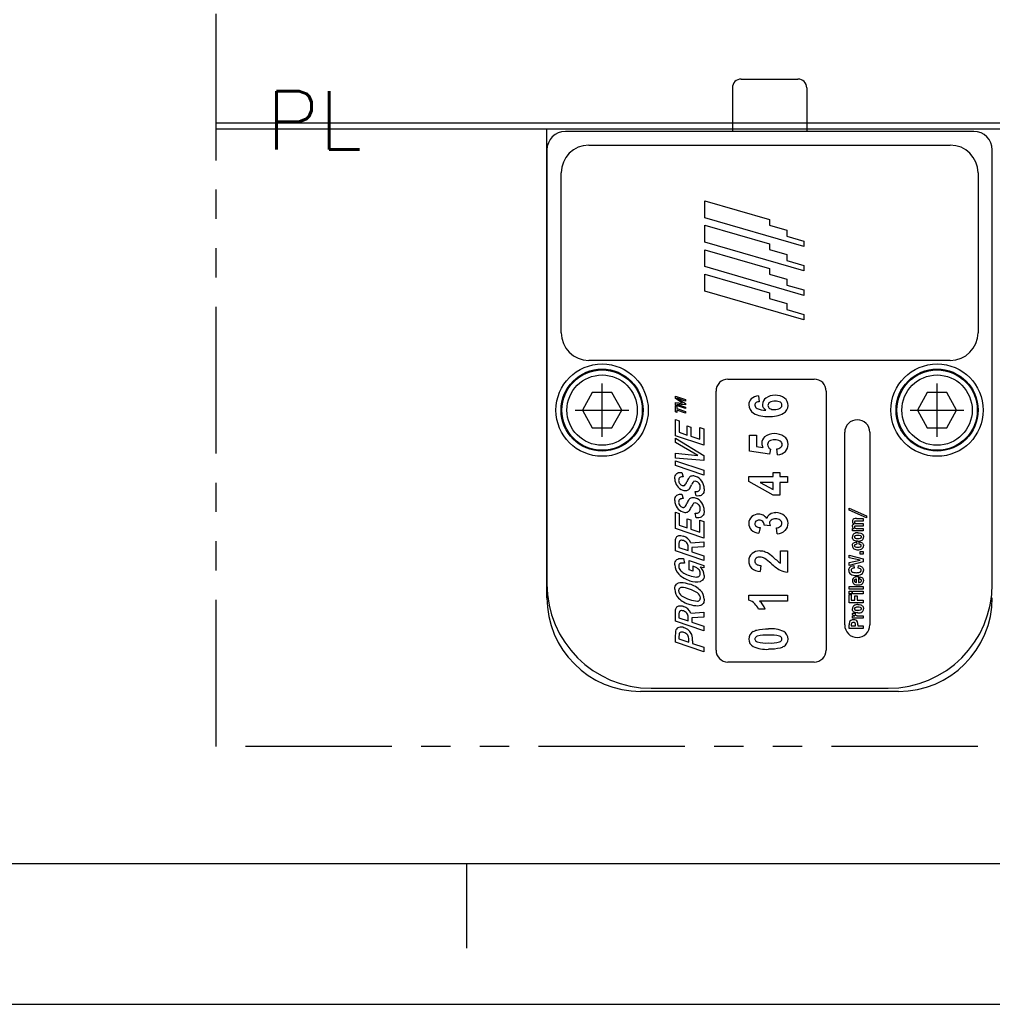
# Model space of a CAD drawing. Extents: x 2651 to 11825, y -3833 to 1075.
# Tile 227 of 256: x 4465 to 4548, y -293 to -209. Entities that reach past the tile are written whole.
import ezdxf

# ---------------------------------------------------------------- set-up
doc = ezdxf.new("R2010")
doc.units = 0
doc.header["$LTSCALE"] = 10
doc.linetypes.add('PHANTOM', pattern=[2.5, 1.25, -0.25, 0.25, -0.25, 0.25, -0.25])
doc.layers.get('0').update_dxf_attribs({"linetype": 'CONTINUOUS'})
doc.layers.add('AM_VIS', color=7, linetype='CONTINUOUS', lineweight=30)
for name, color, linetype in [('BOX', 4, 'CONTINUOUS'), ('DIVIDE', 5, 'PHANTOM'), ('PART', 7, 'CONTINUOUS'), ('TEXT', 4, 'CONTINUOUS')]:
    doc.layers.add(name, color=color, linetype=linetype)
doc.styles.add('GTXT', font='ROMANS.shx', dxfattribs={"bigfont": 'GENIE.shx'})

# ---------------------------------------------------------------- blocks, each defined once
blk = doc.blocks.new('FDSFG')
at = {"color": 4}
blk.add_line((2626.351, 124.01), (2626.351, 130.01), dxfattribs=at)
at = {"layer": 'BOX', "color": 3}
for points in [[(1944.351, 1260.01), (1944.351, 120.01), (2764.351, 120.01), (2764.351, 1260.01)], [(1954.351, 1250.01), (1954.351, 130.01), (2754.351, 130.01), (2754.351, 1250.01)]]:
    blk.add_lwpolyline(points, close=True, dxfattribs=at)

msp = doc.modelspace()

# ---------------------------------------------------------------- linework, layer by layer
for p, q in [((4481.684, -218.168), (4646.684, -218.168)), ((4481.684, -218.668), (4646.684, -218.668)), ((4511.127, -236.064), (4511.127, -222.424)), ((4546.687, -222.424), (4546.687, -236.064)), ((4523.388, -224.813), (4528.896, -226.411)), ((4523.388, -226.26), (4523.388, -224.813)), ((4531.838, -228.712), (4523.388, -226.26)), ((4528.896, -226.411), (4528.896, -226.89)), ((4523.388, -226.897), (4528.896, -228.495)), ((4523.388, -228.343), (4523.388, -226.897)), ((4528.896, -226.89), (4530.38, -227.32)), ((4530.38, -227.32), (4530.38, -227.828)), ((4531.838, -230.796), (4523.388, -228.343)), ((4530.38, -227.828), (4531.838, -228.251)), ((4531.838, -228.251), (4531.838, -228.712)), ((4523.388, -228.98), (4528.896, -230.578)), ((4523.388, -230.427), (4523.388, -228.98)), ((4528.896, -228.495), (4528.896, -228.973)), ((4528.896, -228.973), (4530.38, -229.404)), ((4530.38, -229.404), (4530.38, -229.911)), ((4530.38, -229.911), (4531.838, -230.334)), ((4531.838, -232.879), (4523.388, -230.427)), ((4528.896, -230.578), (4528.896, -231.057)), ((4531.838, -230.334), (4531.838, -230.796)), ((4523.388, -231.064), (4528.896, -232.662)), ((4523.388, -232.51), (4523.388, -231.064)), ((4528.896, -231.057), (4530.38, -231.487)), ((4530.38, -231.487), (4530.38, -231.995)), ((4531.838, -234.963), (4523.388, -232.51)), ((4528.896, -232.662), (4528.896, -233.14)), ((4530.38, -231.995), (4531.838, -232.418)), ((4531.838, -232.418), (4531.838, -232.879)), ((4528.896, -233.14), (4530.38, -233.571)), ((4530.38, -233.571), (4530.38, -234.078)), ((4530.38, -234.078), (4531.838, -234.501)), ((4531.838, -234.501), (4531.838, -234.963)), ((4544.325, -238.426), (4513.489, -238.426)), ((4525.351, -240.026), (4532.717, -240.026)), ((4514.619, -244.954), (4514.619, -240.382)), ((4524.335, -263.14), (4524.335, -241.042)), ((4533.733, -241.042), (4533.733, -263.14)), ((4543.194, -244.954), (4543.194, -240.382)), ((4513.784, -241.168), (4512.949, -242.668)), ((4515.455, -241.168), (4513.784, -241.168)), ((4516.29, -242.668), (4515.455, -241.168)), ((4520.866, -241.484), (4521.719, -241.774)), ((4520.866, -241.684), (4520.866, -241.484)), ((4521.481, -242.068), (4520.866, -241.684)), ((4520.991, -241.659), (4521.719, -242.109)), ((4521.719, -241.906), (4520.991, -241.659)), ((4521.719, -241.774), (4521.719, -241.906)), ((4527.949, -241.45), (4528.016, -241.95)), ((4542.359, -241.168), (4541.524, -242.668)), ((4544.03, -241.168), (4542.359, -241.168)), ((4544.865, -242.668), (4544.03, -241.168)), ((4512.333, -242.668), (4516.905, -242.668)), ((4512.949, -242.668), (4513.784, -244.168)), ((4515.455, -244.168), (4516.29, -242.668)), ((4520.866, -242.239), (4520.866, -242.029)), ((4520.866, -242.029), (4521.481, -242.068)), ((4521.719, -242.529), (4520.866, -242.239)), ((4520.866, -242.818), (4520.866, -242.297)), ((4520.866, -242.297), (4520.986, -242.338)), ((4520.986, -242.338), (4520.986, -242.528)), ((4520.986, -242.528), (4521.719, -242.777)), ((4520.986, -242.67), (4520.986, -242.859)), ((4521.719, -242.919), (4520.986, -242.67)), ((4520.99, -242.163), (4521.719, -242.411)), ((4521.719, -242.212), (4520.99, -242.163)), ((4521.719, -242.109), (4521.719, -242.212)), ((4521.719, -242.411), (4521.719, -242.529)), ((4540.908, -242.668), (4545.48, -242.668)), ((4541.524, -242.668), (4542.359, -244.168)), ((4544.03, -244.168), (4544.865, -242.668)), ((4520.986, -242.859), (4520.866, -242.818)), ((4520.866, -244.848), (4520.866, -243.463)), ((4520.866, -243.463), (4521.186, -243.572)), ((4521.186, -243.572), (4521.186, -244.557)), ((4521.719, -242.777), (4521.719, -242.919)), ((4513.784, -244.168), (4515.455, -244.168)), ((4521.877, -244.019), (4522.2, -244.129)), ((4521.877, -244.792), (4521.877, -244.019)), ((4522.2, -244.129), (4522.2, -244.901)), ((4522.956, -244.157), (4523.284, -244.269)), ((4522.956, -245.158), (4522.956, -244.157)), ((4523.284, -244.269), (4523.284, -245.67)), ((4542.359, -244.168), (4544.03, -244.168)), ((4523.284, -245.67), (4520.866, -244.848)), ((4520.866, -245.066), (4523.289, -246.529)), ((4520.866, -245.42), (4520.866, -245.066)), ((4521.186, -244.557), (4521.877, -244.792)), ((4522.2, -244.901), (4522.956, -245.158)), ((4527.189, -246.161), (4527.189, -244.795)), ((4527.189, -244.795), (4527.778, -244.795)), ((4527.778, -244.795), (4527.778, -245.767)), ((4535.317, -260.997), (4535.317, -244.559)), ((4537.458, -244.559), (4537.458, -260.997)), ((4522.795, -246.538), (4520.866, -245.42)), ((4527.778, -245.767), (4528.337, -245.851)), ((4528.973, -246.006), (4528.899, -246.426)), ((4529.586, -246.486), (4529.518, -245.97)), ((4520.866, -246.763), (4520.866, -246.343)), ((4520.866, -246.343), (4522.795, -246.538)), ((4523.284, -246.961), (4520.866, -246.763)), ((4523.289, -246.529), (4523.284, -246.961)), ((4528.899, -246.426), (4527.189, -246.161)), ((4520.866, -247.382), (4520.866, -246.981)), ((4520.866, -246.981), (4523.284, -247.803)), ((4523.284, -248.204), (4520.866, -247.382)), ((4521.406, -247.98), (4521.525, -248.362)), ((4523.284, -247.803), (4523.284, -248.204)), ((4527.132, -248.765), (4527.132, -248.33)), ((4527.132, -248.33), (4529.216, -248.33)), ((4529.216, -247.995), (4529.77, -247.995)), ((4529.216, -248.33), (4529.216, -247.995)), ((4529.77, -247.995), (4529.77, -248.33)), ((4529.77, -248.33), (4530.431, -248.33)), ((4530.431, -248.33), (4530.431, -248.83)), ((4529.218, -249.933), (4527.132, -248.765)), ((4529.216, -248.83), (4528.093, -248.83)), ((4528.093, -248.83), (4529.216, -249.449)), ((4529.216, -249.449), (4529.216, -248.83)), ((4530.431, -248.83), (4529.77, -248.83)), ((4529.77, -248.83), (4529.77, -249.933)), ((4521.406, -249.835), (4521.525, -250.217)), ((4522.651, -249.99), (4522.55, -249.598)), ((4529.77, -249.933), (4529.218, -249.933)), ((4535.685, -251.038), (4537.187, -251.692)), ((4535.685, -251.202), (4535.685, -251.038)), ((4520.866, -252.76), (4520.866, -251.375)), ((4520.866, -251.375), (4521.186, -251.484)), ((4521.186, -251.484), (4521.186, -252.469)), ((4521.877, -251.931), (4522.2, -252.041)), ((4521.877, -252.704), (4521.877, -251.931)), ((4522.651, -251.845), (4522.55, -251.453)), ((4537.187, -251.856), (4535.685, -251.202)), ((4536.326, -251.92), (4536.893, -251.92)), ((4536.893, -251.92), (4536.893, -252.135)), ((4537.187, -251.692), (4537.187, -251.856)), ((4523.284, -253.582), (4520.866, -252.76)), ((4521.186, -252.469), (4521.877, -252.704)), ((4522.2, -252.041), (4522.2, -252.813)), ((4522.2, -252.813), (4522.956, -253.07)), ((4522.956, -252.069), (4523.284, -252.181)), ((4522.956, -253.07), (4522.956, -252.069)), ((4523.284, -252.181), (4523.284, -253.582)), ((4528.09, -252.693), (4527.991, -253.171)), ((4528.949, -252.545), (4528.435, -252.489)), ((4529.561, -253.209), (4529.487, -252.709)), ((4535.99, -252.778), (4536.122, -252.778)), ((4535.99, -252.979), (4535.99, -252.778)), ((4536.893, -252.135), (4536.342, -252.135)), ((4536.893, -252.556), (4536.348, -252.556)), ((4536.367, -252.341), (4536.893, -252.341)), ((4536.372, -252.764), (4536.893, -252.764)), ((4536.893, -252.341), (4536.893, -252.556)), ((4536.893, -252.764), (4536.893, -252.979)), ((4536.893, -252.979), (4535.99, -252.979)), ((4520.866, -254.675), (4520.866, -253.947)), ((4521.176, -254.07), (4521.176, -254.38)), ((4521.176, -254.38), (4521.964, -254.648)), ((4521.964, -254.648), (4521.964, -254.342)), ((4522.191, -253.997), (4523.284, -253.91)), ((4523.284, -254.344), (4522.274, -254.377)), ((4522.274, -254.377), (4522.274, -254.754)), ((4523.284, -253.91), (4523.284, -254.344)), ((4536.315, -253.903), (4536.336, -254.11)), ((4536.544, -254.11), (4536.562, -253.903)), ((4523.284, -255.497), (4520.866, -254.675)), ((4521.558, -255.334), (4521.649, -255.726)), ((4522.274, -254.754), (4523.284, -255.097)), ((4523.284, -255.097), (4523.284, -255.497)), ((4529.846, -255.71), (4529.846, -254.683)), ((4529.846, -254.683), (4530.431, -254.683)), ((4530.431, -254.683), (4530.431, -256.495)), ((4535.685, -255.051), (4536.896, -255.365)), ((4535.685, -255.255), (4535.685, -255.051)), ((4536.621, -255.465), (4535.685, -255.255)), ((4536.636, -254.732), (4536.893, -254.732)), ((4536.636, -254.965), (4536.636, -254.732)), ((4536.893, -254.965), (4536.636, -254.965)), ((4536.893, -254.732), (4536.893, -254.965)), ((4522.044, -256.295), (4522.044, -255.487)), ((4522.044, -255.487), (4523.302, -255.914)), ((4522.364, -255.971), (4522.364, -256.404)), ((4523.302, -256.128), (4522.995, -256.077)), ((4523.302, -255.914), (4523.302, -256.128)), ((4528.168, -255.921), (4528.106, -256.435)), ((4535.685, -255.674), (4536.621, -255.465)), ((4536.893, -255.604), (4535.685, -255.91)), ((4535.685, -255.91), (4535.685, -255.674)), ((4536.096, -255.933), (4536.125, -256.147)), ((4536.464, -256.147), (4536.491, -255.935)), ((4536.896, -255.365), (4536.893, -255.604)), ((4522.364, -256.404), (4522.044, -256.295)), ((4536.486, -256.875), (4536.486, -257.365)), ((4536.582, -257.08), (4536.606, -256.883)), ((4535.685, -257.726), (4536.893, -257.726)), ((4535.685, -257.941), (4535.685, -257.726)), ((4536.329, -257.361), (4536.329, -257.095)), ((4536.893, -257.726), (4536.893, -257.941)), ((4527.132, -258.872), (4527.132, -258.455)), ((4527.132, -258.455), (4530.431, -258.455)), ((4530.431, -258.455), (4530.431, -258.971)), ((4535.683, -258.345), (4535.683, -258.121)), ((4535.683, -258.121), (4535.909, -258.121)), ((4535.909, -258.345), (4535.683, -258.345)), ((4536.893, -257.941), (4535.685, -257.941)), ((4535.685, -258.411), (4535.875, -258.411)), ((4535.685, -259.099), (4535.685, -258.411)), ((4535.875, -258.411), (4535.875, -258.869)), ((4535.909, -258.121), (4535.909, -258.345)), ((4535.99, -258.126), (4536.893, -258.126)), ((4535.99, -258.341), (4535.99, -258.126)), ((4536.893, -258.341), (4535.99, -258.341)), ((4536.191, -258.502), (4536.381, -258.502)), ((4536.191, -258.869), (4536.191, -258.502)), ((4536.381, -258.502), (4536.381, -258.869)), ((4536.893, -258.126), (4536.893, -258.341)), ((4530.431, -258.971), (4528.056, -258.971)), ((4536.893, -259.099), (4535.685, -259.099)), ((4535.875, -258.869), (4536.191, -258.869)), ((4536.381, -258.869), (4536.893, -258.869)), ((4536.893, -258.869), (4536.893, -259.099)), ((4520.866, -260.672), (4520.866, -259.944)), ((4521.176, -260.067), (4521.176, -260.377)), ((4521.176, -260.377), (4521.964, -260.645)), ((4521.964, -260.645), (4521.964, -260.339)), ((4522.191, -259.994), (4523.284, -259.907)), ((4523.284, -260.341), (4522.274, -260.374)), ((4522.274, -260.374), (4522.274, -260.75)), ((4523.284, -259.907), (4523.284, -260.341)), ((4528.534, -259.639), (4527.962, -259.639)), ((4535.977, -259.98), (4536.196, -259.98)), ((4535.99, -260.229), (4536.184, -260.229)), ((4535.99, -260.422), (4535.99, -260.229)), ((4536.434, -260.207), (4536.893, -260.207)), ((4536.893, -260.207), (4536.893, -260.422)), ((4523.284, -261.494), (4520.866, -260.672)), ((4522.274, -260.75), (4523.284, -261.094)), ((4523.284, -261.094), (4523.284, -261.494)), ((4535.685, -261.304), (4535.685, -260.996)), ((4535.871, -260.996), (4535.871, -261.074)), ((4535.871, -261.074), (4536.245, -261.074)), ((4536.893, -260.422), (4535.99, -260.422)), ((4536.245, -261.074), (4536.245, -260.996)), ((4536.436, -260.992), (4536.436, -261.074)), ((4536.436, -261.074), (4536.893, -261.074)), ((4536.893, -261.074), (4536.893, -261.304)), ((4520.866, -262.465), (4520.866, -261.866)), ((4521.176, -261.972), (4521.176, -262.17)), ((4536.893, -261.304), (4535.685, -261.304)), ((4523.284, -263.287), (4520.866, -262.465)), ((4521.176, -262.17), (4522.019, -262.457)), ((4522.019, -262.457), (4522.019, -262.258)), ((4522.34, -262.358), (4522.34, -262.566)), ((4522.34, -262.566), (4523.284, -262.886)), ((4523.284, -262.886), (4523.284, -263.287)), ((4532.717, -264.156), (4525.351, -264.156))]:
    msp.add_line(p, q)
at = {"linetype": 'Continuous'}
for p, q in [((4546.331, -218.894), (4511.483, -218.894)), ((4525.732, -218.868), (4525.732, -218.894)), ((4532.082, -218.868), (4532.082, -218.894)), ((4513.489, -220.062), (4544.325, -220.062)), ((4509.908, -220.468), (4509.908, -257.502)), ((4547.906, -257.502), (4547.906, -220.468)), ((4518.798, -266.392), (4539.016, -266.392))]:
    msp.add_line(p, q, dxfattribs=at)
for centre, radius in [((4514.619, -242.668), 3.937), ((4514.619, -242.668), 3.5), ((4514.619, -242.668), 3.429), ((4543.194, -242.668), 3.937), ((4543.194, -242.668), 3.5), ((4543.194, -242.668), 3.429), ((4514.619, -242.668), 3), ((4543.194, -242.668), 3)]:
    msp.add_circle(centre, radius)
for centre, radius, start, end in [((4511.483, -220.468), 1.575, 90, 180), ((4546.331, -220.468), 1.575, 0, 90), ((4513.489, -222.424), 2.362, 90, 180), ((4544.325, -222.424), 2.362, 0, 90), ((4518.798, -257.502), 8.89, 180, 270), ((4539.016, -257.502), 8.89, 270, 0)]:
    msp.add_arc(centre, radius, start, end, dxfattribs=at)
for centre, radius, start, end in [((4513.489, -236.064), 2.362, 180, 270), ((4544.325, -236.064), 2.362, 270, 0), ((4525.351, -241.042), 1.016, 90, 180), ((4532.717, -241.042), 1.016, 0, 90), ((4527.823, -242.201), 0.691, 134.97458, 181.27573), ((4528.032, -242.497), 1.05, 94.55771, 131.60126), ((4528.995, -242.204), 0.697, 125.22533, 178.65364), ((4529.318, -242.624), 1.226, 87.29319, 126.24005), ((4529.325, -242.774), 0.87, 86.35522, 118.47754), ((4529.443, -242.638), 1.241, 52.91519, 93.09434), ((4529.438, -242.734), 0.831, 61.94816, 93.94227), ((4529.711, -242.258), 0.777, 359.43924, 51.742), ((4527.967, -242.215), 0.835, 180.07061, 238.343), ((4527.978, -242.231), 0.327, 182.51641, 244.05935), ((4528.56, -240.726), 1.94, 248.04615, 270.50036), ((4528.81, -242.193), 0.512, 179.41544, 210.21526), ((4528.961, -242.085), 0.696, 211.59523, 236.48357), ((4529.069, -242.271), 0.306, 121.1829, 178.92682), ((4529.069, -242.26), 0.306, 181.09089, 237.38031), ((4529.28, -241.894), 0.728, 238.86897, 273.49788), ((4529.372, -241.781), 0.841, 266.77365, 300.60461), ((4529.68, -242.244), 0.285, 0.73001, 58.6252), ((4529.694, -242.256), 0.793, 301.03725, 359.29926), ((4528.665, -240.774), 2.433, 242.15618, 273.85237), ((4528.994, -240.809), 2.398, 266.05291, 297.53985), ((4536.388, -244.559), 1.07, 0, 180), ((4528.928, -245.491), 0.696, 129.74209, 180.46036), ((4529.271, -245.917), 1.244, 87.39025, 129.33996), ((4529.287, -245.975), 0.773, 86.22616, 121.67972), ((4529.336, -246.094), 1.42, 56.28052, 90.32099), ((4529.392, -246.059), 0.857, 59.82708, 93.61616), ((4529.718, -245.567), 0.769, 357.83505, 58.19267), ((4528.913, -245.486), 0.682, 180.82357, 212.29956), ((4529.083, -245.602), 0.349, 125.24848, 180.54721), ((4529.239, -245.574), 0.506, 183.55218, 238.37681), ((4529.49, -245.399), 0.572, 272.81085, 309.87316), ((4529.646, -245.602), 0.334, 1.77981, 58.17669), ((4529.648, -245.58), 0.332, 308.90064, 357.96926), ((4529.66, -245.619), 0.827, 315.74726, 1.57612), ((4529.516, -245.415), 1.074, 273.72327, 313.32315), ((4521.812, -248.543), 0.991, 179.51348, 216.72426), ((4521.48, -248.837), 0.477, 84.61273, 120.05362), ((4523.22, -249.306), 1.471, 143.53064, 157.78556), ((4522.349, -248.691), 0.406, 102.06843, 140.33532), ((4522.377, -248.888), 0.605, 68.91758, 100.74204), ((4522.238, -249.337), 1.074, 35.34173, 70.58676), ((4521.829, -248.564), 0.992, 215.13188, 250.82989), ((4521.579, -248.669), 0.43, 178.97162, 218.46594), ((4521.615, -248.657), 0.466, 216.84838, 250.06646), ((4520.846, -248.371), 1.08, 319.6005, 339.4656), ((4521.754, -249.138), 0.398, 282.776, 321.85615), ((4520.311, -248.239), 2.096, 326.90057, 337.8933), ((4522.551, -249.01), 0.278, 69.2298, 111.38815), ((4522.483, -249.231), 0.509, 35.70806, 70.92682), ((4522.464, -249.245), 0.533, 358.28345, 35.73526), ((4522.226, -249.369), 1.102, 358.82293, 36.36108), ((4521.48, -250.692), 0.477, 84.61273, 120.05362), ((4521.713, -248.955), 0.585, 248.97919, 282.69237), ((4523.22, -251.161), 1.471, 143.53064, 157.78556), ((4522.349, -250.546), 0.406, 102.06843, 140.33532), ((4522.377, -250.743), 0.605, 68.91758, 100.74204), ((4522.238, -251.191), 1.074, 35.34173, 70.58676), ((4521.812, -250.397), 0.991, 179.51348, 216.72426), ((4521.829, -250.419), 0.992, 215.13188, 250.82989), ((4521.579, -250.524), 0.43, 178.97162, 218.46594), ((4521.615, -250.512), 0.466, 216.84838, 250.06646), ((4520.846, -250.226), 1.08, 319.6005, 339.4656), ((4520.311, -250.094), 2.096, 326.90057, 337.8933), ((4522.551, -250.865), 0.278, 69.2298, 111.38815), ((4522.483, -251.086), 0.509, 35.70806, 70.92682), ((4522.464, -251.1), 0.533, 358.28345, 35.73526), ((4522.226, -251.224), 1.102, 358.82293, 36.36108), ((4521.713, -250.81), 0.585, 248.97919, 282.69237), ((4521.754, -250.992), 0.398, 282.776, 321.85615), ((4527.852, -252.309), 0.72, 129.4562, 182.29125), ((4527.976, -252.425), 0.889, 90.11163, 130.86383), ((4527.986, -252.31), 0.773, 60.89912, 90.83215), ((4527.903, -252.41), 0.902, 32.44405, 59.41508), ((4529.282, -252.093), 0.64, 123.29102, 164.9447), ((4529.415, -252.307), 0.892, 87.97951, 122.88876), ((4529.383, -252.556), 0.61, 86.97763, 124.3952), ((4529.451, -252.612), 0.666, 56.4138, 93.04188), ((4529.484, -252.482), 1.068, 48.42524, 91.99274), ((4529.651, -252.321), 0.836, 359.9018, 49.65845), ((4536.173, -252.126), 0.196, 110.09971, 148.00557), ((4536.295, -252.72), 0.8, 87.74511, 103.68523), ((4527.892, -252.363), 0.76, 178.13407, 223.02943), ((4527.92, -252.346), 0.27, 130.05721, 181.51346), ((4527.941, -252.351), 0.29, 180.44515, 231.84034), ((4527.991, -252.454), 0.398, 86.85597, 127.89847), ((4528.106, -252.116), 0.577, 233.39048, 268.44478), ((4528.037, -252.479), 0.423, 46.58493, 93.35175), ((4528.007, -252.457), 0.43, 355.67294, 41.64358), ((4529.218, -252.313), 0.316, 124.55923, 179.31854), ((4529.663, -252.28), 0.762, 182.16982, 200.36836), ((4529.466, -252.095), 0.614, 271.97819, 307.74711), ((4529.635, -252.33), 0.329, 0.61597, 56.12961), ((4529.635, -252.324), 0.329, 308.85333, 359.58172), ((4529.674, -252.338), 0.813, 313.97853, 1.09822), ((4536.169, -252.182), 0.201, 175.08776, 258.93617), ((4536.147, -252.601), 0.179, 174.19254, 261.97303), ((4536.225, -252.156), 0.256, 148.43927, 181.8042), ((4536.232, -252.64), 0.0837, 144.58489, 182.53594), ((4536.246, -252.651), 0.0974, 175.99459, 240.74404), ((4536.227, -252.643), 0.0814, 103.25149, 140.89871), ((4536.316, -252.595), 0.46, 86.75763, 106.36089), ((4536.348, -252.362), 0.402, 248.21205, 273.44033), ((4536.323, -253.344), 0.789, 88.20949, 98.33197), ((4521.25, -254.38), 1.016, 22.11902, 72.3255), ((4528.11, -252.018), 1.159, 228.14928, 264.12189), ((4529.506, -252.133), 1.077, 272.92564, 312.86607), ((4536.29, -253.474), 0.321, 129.45199, 182.36863), ((4536.398, -253.676), 0.547, 86.30583, 124.72629), ((4536.25, -253.493), 0.11, 115.77258, 178.26463), ((4536.405, -253.909), 0.554, 86.11211, 111.41292), ((4536.469, -253.99), 0.634, 71.41646, 92.4767), ((4536.472, -252.982), 0.64, 267.35246, 288.33888), ((4536.639, -253.49), 0.105, 288.99779, 0.28435), ((4536.597, -253.506), 0.319, 308.99361, 2.55726), ((4521.356, -254.423), 0.65, 40.4634, 72.19606), ((4521.451, -254.323), 0.513, 357.94066, 38.88453), ((4536.28, -254.244), 0.311, 176.72037, 232.85256), ((4536.41, -253.988), 0.596, 237.74449, 273.2766), ((4536.237, -254.221), 0.091, 129.52083, 182.87711), ((4536.253, -254.227), 0.107, 178.95328, 247.99631), ((4536.356, -254.508), 0.399, 92.98217, 116.37722), ((4536.423, -253.687), 0.673, 251.78096, 273.18298), ((4536.479, -253.276), 0.573, 266.23713, 303.7022), ((4536.474, -253.96), 0.624, 267.24129, 300.24724), ((4536.623, -254.258), 0.292, 304.44485, 3.83707), ((4527.896, -255.488), 0.766, 129.63481, 183.7116), ((4528.027, -255.682), 0.998, 89.28215, 128.34573), ((4527.976, -255.54), 0.321, 131.11203, 182.03547), ((4528.058, -255.689), 0.489, 86.24567, 126.81522), ((4528.043, -256.079), 1.396, 73.87101, 90.13125), ((4528.078, -255.991), 0.79, 58.45482, 89.12359), ((4527.963, -256.305), 1.635, 58.71359, 73.35752), ((4525.677, -259.374), 4.937, 47.44866, 55.24667), ((4526.861, -257.917), 3.586, 47.13059, 57.0556), ((4534.681, -249.351), 8.013, 227.82417, 231.29781), ((4521.926, -255.87), 1.104, 179.61287, 226.66051), ((4521.427, -255.967), 0.275, 131.55964, 183.60367), ((4522.421, -256.779), 0.907, 0.4806, 50.74024), ((4527.963, -255.575), 0.831, 177.42495, 224.30127), ((4528.141, -255.226), 1.209, 230.23368, 268.31109), ((4531.92, -252.623), 4.259, 226.98747, 240.14848), ((4530.312, -254.749), 1.068, 233.14201, 244.1365), ((4536.406, -256.672), 0.529, 61.39262, 83.75547), ((4522.828, -254.893), 2.434, 226.99215, 252.78583), ((4530.582, -254.758), 1.744, 243.38616, 265.04868), ((4536.044, -256.349), 0.382, 177.15509, 235.36132), ((4536.249, -255.956), 0.824, 239.19251, 273.10785), ((4536.274, -257.211), 0.305, 141.8767, 181.74014), ((4536.298, -257.236), 0.34, 106.61712, 141.13571), ((4536.475, -257.966), 1.09, 89.43837, 104.52497), ((4536.33, -255.939), 0.84, 267.52203, 299.58674), ((4536.583, -256.322), 0.137, 356.73677, 56.20931), ((4536.548, -256.359), 0.368, 302.32247, 3.3913), ((4521.37, -259.768), 1.969, 69.01333, 89.21657), ((4521.399, -259.764), 2.353, 46.76685, 73.33798), ((4522.669, -255.89), 1.442, 247.1021, 283.27468), ((4536.287, -257.231), 0.319, 178.14423, 233.27346), ((4536.423, -257.004), 0.581, 235.92906, 273.14898), ((4536.487, -257.053), 0.533, 266.47481, 305.50861), ((4536.613, -257.218), 0.131, 306.59711, 0.25497), ((4536.59, -257.236), 0.325, 309.51194, 2.22553), ((4521.885, -257.948), 1.063, 180.10133, 225.49922), ((4522.745, -257.011), 2.335, 226.57504, 253.30754), ((4521.684, -258.047), 0.535, 181.96823, 237.64403), ((4522.838, -256.398), 2.547, 235.56096, 252.5698), ((4521.328, -260.325), 2.509, 55.29477, 72.68676), ((4522.468, -258.71), 0.533, 2.30196, 57.20502), ((4522.274, -258.803), 1.054, 0.14581, 45.64608), ((4521.25, -260.376), 1.016, 22.11902, 72.3255), ((4522.794, -256.938), 2.022, 249.17983, 268.72673), ((4526.776, -260.027), 1.208, 43.63085, 72.82243), ((4526.638, -260.233), 1.451, 24.14529, 45.77109), ((4526.89, -260.31), 1.776, 22.18331, 48.92842), ((4536.29, -259.601), 0.321, 129.45199, 182.36863), ((4536.398, -259.802), 0.547, 86.30583, 124.72629), ((4536.25, -259.619), 0.11, 115.77258, 178.26463), ((4536.405, -260.036), 0.554, 86.11211, 111.41292), ((4536.469, -260.116), 0.634, 71.41646, 92.4767), ((4521.356, -260.42), 0.65, 40.4634, 72.19606), ((4521.451, -260.32), 0.513, 357.94066, 38.88453), ((4536.48, -260.055), 0.508, 171.47354, 177.26938), ((4537.661, -260.076), 1.468, 176.21624, 178.34755), ((4536.472, -259.108), 0.64, 267.35246, 288.33888), ((4536.479, -259.403), 0.573, 266.23713, 303.7022), ((4536.639, -259.617), 0.105, 288.99779, 0.28435), ((4536.597, -259.632), 0.319, 308.99361, 2.55726), ((4521.245, -261.532), 0.344, 104.42114, 160.76889), ((4521.337, -261.898), 0.722, 68.23869, 104.26831), ((4521.247, -262.316), 1.145, 47.85007, 71.81765), ((4536.388, -260.997), 1.07, 180, 0), ((4536.524, -260.977), 0.84, 165.19729, 181.28683), ((4535.982, -260.851), 0.284, 121.2504, 161.83713), ((4536.051, -260.948), 0.402, 88.51582, 122.45411), ((4536.353, -260.981), 0.482, 167.90589, 181.80938), ((4535.999, -260.925), 0.126, 119.3665, 159.09047), ((4536.048, -261.007), 0.222, 87.45269, 119.97259), ((4536.075, -260.987), 0.202, 51.06601, 94.84144), ((4536.071, -260.957), 0.411, 61.17581, 91.41088), ((4536.125, -260.859), 0.299, 24.80213, 61.13714), ((4535.751, -260.963), 0.685, 357.56243, 19.56206), ((4522.376, -261.822), 1.511, 164.53725, 181.69491), ((4522.113, -261.938), 0.937, 166.87086, 182.0271), ((4521.422, -262.073), 0.462, 67.72828, 101.90932), ((4521.419, -262.27), 0.649, 39.46978, 74.02171), ((4521.326, -262.217), 0.694, 356.56331, 31.2077), ((4521.385, -262.175), 0.948, 22.15808, 48.34663), ((4520.766, -262.304), 1.574, 358.03911, 18.00496), ((4527.864, -262.2), 0.732, 119.34024, 179.75273), ((4528.638, -265.136), 3.28, 86.98516, 103.78898), ((4528.993, -263.969), 2.655, 65.0164, 93.92685), ((4528.978, -265.175), 3.318, 76.31427, 92.88637), ((4529.757, -262.2), 0.73, 0.3571, 60.72731), ((4527.863, -262.193), 0.73, 180.3571, 240.72731), ((4528.624, -260.437), 2.641, 244.95295, 273.91921), ((4528.636, -259.323), 3.213, 255.96633, 273.12611), ((4528.984, -259.306), 3.23, 266.93695, 283.98336), ((4529.754, -262.193), 0.733, 299.69063, 359.85473), ((4525.351, -263.14), 1.016, 180, 270), ((4532.717, -263.14), 1.016, 270, 0)]:
    msp.add_arc(centre, radius, start, end)
for points, knots in [([(4528.016, -241.95), (4527.947, -241.957), (4527.872, -241.972), (4527.774, -242.017), (4527.742, -242.038), (4527.694, -242.089), (4527.678, -242.115), (4527.655, -242.177), (4527.65, -242.211), (4527.65, -242.245)], [0, 0, 0, 0, 0.00820761, 0.00820761, 0.01274699, 0.01274699, 0.01640991, 0.01640991, 0.02045037, 0.02045037, 0.02045037, 0.02045037]), ([(4529.8, -242.505), (4529.847, -242.472), (4529.892, -242.431), (4529.936, -242.361), (4529.947, -242.338), (4529.961, -242.29), (4529.965, -242.266), (4529.965, -242.241)], [0, 0, 0, 0, 0.00680617, 0.00680617, 0.00980609, 0.00980609, 0.01273475, 0.01273475, 0.01273475, 0.01273475]), ([(4520.821, -248.534), (4520.821, -248.444), (4520.832, -248.35), (4520.882, -248.212), (4520.91, -248.162), (4520.983, -248.083), (4521.023, -248.053), (4521.116, -248.008), (4521.168, -247.994), (4521.281, -247.977), (4521.344, -247.976), (4521.406, -247.98)], [0, 0, 0, 0, 0.01059032, 0.01059032, 0.01735604, 0.01735604, 0.02333609, 0.02333609, 0.02954417, 0.02954417, 0.03684356, 0.03684356, 0.03684356, 0.03684356]), ([(4521.241, -248.424), (4521.221, -248.439), (4521.204, -248.457), (4521.176, -248.503), (4521.166, -248.532), (4521.152, -248.593), (4521.149, -248.628), (4521.149, -248.661)], [0, 0, 0, 0, 0.00294082, 0.00294082, 0.00643779, 0.00643779, 0.01040671, 0.01040671, 0.01040671, 0.01040671]), ([(4521.457, -249.095), (4521.491, -249.107), (4521.529, -249.115), (4521.584, -249.112), (4521.603, -249.108), (4521.639, -249.094), (4521.655, -249.084), (4521.669, -249.071)], [0, 0, 0, 0, 0.004315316, 0.004315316, 0.006595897, 0.006595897, 0.008838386, 0.008838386, 0.008838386, 0.008838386]), ([(4522.449, -248.751), (4522.435, -248.757), (4522.422, -248.766), (4522.385, -248.797), (4522.363, -248.826), (4522.31, -248.905), (4522.278, -248.97), (4522.253, -249.028)], [0, 0, 0, 0, 0.00185606, 0.00185606, 0.00568875, 0.00568875, 0.01320437, 0.01320437, 0.01320437, 0.01320437]), ([(4522.55, -249.598), (4522.618, -249.607), (4522.691, -249.61), (4522.798, -249.589), (4522.837, -249.575), (4522.899, -249.535), (4522.922, -249.512), (4522.96, -249.456), (4522.974, -249.423), (4522.993, -249.347), (4522.997, -249.304), (4522.997, -249.261)], [0, 0, 0, 0, 0.00803165, 0.00803165, 0.01283314, 0.01283314, 0.01672092, 0.01672092, 0.02089935, 0.02089935, 0.02590864, 0.02590864, 0.02590864, 0.02590864]), ([(4523.328, -249.391), (4523.328, -249.49), (4523.317, -249.593), (4523.263, -249.744), (4523.233, -249.799), (4523.154, -249.885), (4523.111, -249.917), (4523.003, -249.969), (4522.939, -249.984), (4522.801, -250), (4522.725, -249.998), (4522.651, -249.99)], [0, 0, 0, 0, 0.01160915, 0.01160915, 0.01895637, 0.01895637, 0.0253894, 0.0253894, 0.03305673, 0.03305673, 0.04176601, 0.04176601, 0.04176601, 0.04176601]), ([(4520.821, -250.389), (4520.821, -250.299), (4520.832, -250.205), (4520.882, -250.067), (4520.91, -250.017), (4520.983, -249.937), (4521.023, -249.908), (4521.116, -249.863), (4521.168, -249.849), (4521.281, -249.832), (4521.344, -249.831), (4521.406, -249.835)], [0, 0, 0, 0, 0.01059032, 0.01059032, 0.01735604, 0.01735604, 0.02333609, 0.02333609, 0.02954417, 0.02954417, 0.03684356, 0.03684356, 0.03684356, 0.03684356]), ([(4521.241, -250.279), (4521.221, -250.294), (4521.204, -250.312), (4521.176, -250.358), (4521.166, -250.387), (4521.152, -250.448), (4521.149, -250.483), (4521.149, -250.516)], [0, 0, 0, 0, 0.00294082, 0.00294082, 0.00643779, 0.00643779, 0.01040671, 0.01040671, 0.01040671, 0.01040671]), ([(4521.457, -250.95), (4521.491, -250.962), (4521.529, -250.97), (4521.584, -250.967), (4521.603, -250.963), (4521.639, -250.948), (4521.655, -250.938), (4521.669, -250.926)], [0, 0, 0, 0, 0.004315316, 0.004315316, 0.006595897, 0.006595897, 0.008838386, 0.008838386, 0.008838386, 0.008838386]), ([(4522.449, -250.606), (4522.435, -250.612), (4522.422, -250.621), (4522.385, -250.652), (4522.363, -250.681), (4522.31, -250.76), (4522.278, -250.825), (4522.253, -250.883)], [0, 0, 0, 0, 0.00185606, 0.00185606, 0.00568875, 0.00568875, 0.01320437, 0.01320437, 0.01320437, 0.01320437]), ([(4522.55, -251.453), (4522.618, -251.462), (4522.691, -251.465), (4522.798, -251.444), (4522.837, -251.43), (4522.899, -251.39), (4522.922, -251.367), (4522.96, -251.311), (4522.974, -251.278), (4522.993, -251.202), (4522.997, -251.158), (4522.997, -251.116)], [0, 0, 0, 0, 0.00803165, 0.00803165, 0.01283314, 0.01283314, 0.01672092, 0.01672092, 0.02089935, 0.02089935, 0.02590864, 0.02590864, 0.02590864, 0.02590864]), ([(4523.328, -251.246), (4523.328, -251.345), (4523.317, -251.448), (4523.263, -251.599), (4523.233, -251.653), (4523.154, -251.74), (4523.111, -251.772), (4523.003, -251.824), (4522.939, -251.839), (4522.801, -251.855), (4522.725, -251.853), (4522.651, -251.845)], [0, 0, 0, 0, 0.01160915, 0.01160915, 0.01895637, 0.01895637, 0.0253894, 0.0253894, 0.03305673, 0.03305673, 0.04176601, 0.04176601, 0.04176601, 0.04176601]), ([(4535.969, -252.582), (4535.969, -252.55), (4535.973, -252.517), (4535.992, -252.466), (4536.003, -252.448), (4536.031, -252.418), (4536.047, -252.406), (4536.086, -252.388), (4536.108, -252.382), (4536.131, -252.379)], [0, 0, 0, 0, 0.00380682, 0.00380682, 0.0063591, 0.0063591, 0.00871846, 0.00871846, 0.0113915, 0.0113915, 0.0113915, 0.0113915]), ([(4536.186, -252.153), (4536.178, -252.157), (4536.172, -252.161), (4536.161, -252.173), (4536.157, -252.18), (4536.15, -252.199), (4536.149, -252.211), (4536.149, -252.223)], [0, 0, 0, 0, 0.000977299, 0.000977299, 0.001904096, 0.001904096, 0.003338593, 0.003338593, 0.003338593, 0.003338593]), ([(4536.149, -252.223), (4536.149, -252.237), (4536.151, -252.25), (4536.16, -252.273), (4536.167, -252.282), (4536.184, -252.3), (4536.196, -252.308), (4536.229, -252.325), (4536.254, -252.331), (4536.307, -252.339), (4536.338, -252.341), (4536.367, -252.341)], [0, 0, 0, 0, 0.00157605, 0.00157605, 0.00294666, 0.00294666, 0.00456318, 0.00456318, 0.00735541, 0.00735541, 0.01086312, 0.01086312, 0.01086312, 0.01086312]), ([(4520.866, -253.947), (4520.866, -253.832), (4520.877, -253.716), (4520.924, -253.579), (4520.942, -253.54), (4520.988, -253.474), (4521.014, -253.447), (4521.045, -253.425)], [0, 0, 0, 0, 0.01363357, 0.01363357, 0.01924474, 0.01924474, 0.02426586, 0.02426586, 0.02426586, 0.02426586]), ([(4521.045, -253.425), (4521.081, -253.399), (4521.122, -253.382), (4521.22, -253.357), (4521.277, -253.356), (4521.409, -253.368), (4521.486, -253.387), (4521.558, -253.412)], [0, 0, 0, 0, 0.00529459, 0.00529459, 0.01193261, 0.01193261, 0.02094449, 0.02094449, 0.02094449, 0.02094449]), ([(4536.442, -253.848), (4536.361, -253.848), (4536.275, -253.841), (4536.154, -253.8), (4536.111, -253.779), (4536.046, -253.724), (4536.023, -253.695), (4535.993, -253.636), (4535.984, -253.609), (4535.972, -253.55), (4535.969, -253.519), (4535.969, -253.487)], [0, 0, 0, 0, 0.00948546, 0.00948546, 0.01505312, 0.01505312, 0.01950481, 0.01950481, 0.0228417, 0.0228417, 0.02654786, 0.02654786, 0.02654786, 0.02654786]), ([(4536.14, -253.489), (4536.14, -253.502), (4536.142, -253.515), (4536.152, -253.538), (4536.158, -253.547), (4536.177, -253.567), (4536.19, -253.576), (4536.229, -253.596), (4536.259, -253.604), (4536.336, -253.619), (4536.392, -253.621), (4536.442, -253.621)], [0, 0, 0, 0, 0.00152528, 0.00152528, 0.00292966, 0.00292966, 0.00473309, 0.00473309, 0.00809298, 0.00809298, 0.01406301, 0.01406301, 0.01406301, 0.01406301]), ([(4536.433, -253.129), (4536.516, -253.129), (4536.605, -253.137), (4536.729, -253.179), (4536.773, -253.2), (4536.838, -253.256), (4536.861, -253.285), (4536.891, -253.344), (4536.9, -253.371), (4536.912, -253.429), (4536.915, -253.46), (4536.915, -253.492)], [0, 0, 0, 0, 0.00976623, 0.00976623, 0.01540701, 0.01540701, 0.01987844, 0.01987844, 0.02319475, 0.02319475, 0.02686932, 0.02686932, 0.02686932, 0.02686932]), ([(4536.744, -253.489), (4536.744, -253.476), (4536.742, -253.462), (4536.732, -253.438), (4536.725, -253.428), (4536.704, -253.406), (4536.688, -253.396), (4536.671, -253.389)], [0, 0, 0, 0, 0.001628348, 0.001628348, 0.003083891, 0.003083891, 0.005226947, 0.005226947, 0.005226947, 0.005226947]), ([(4521.555, -253.804), (4521.506, -253.787), (4521.451, -253.774), (4521.369, -253.772), (4521.339, -253.775), (4521.289, -253.793), (4521.27, -253.805), (4521.236, -253.836), (4521.222, -253.855), (4521.199, -253.902), (4521.19, -253.932), (4521.178, -253.996), (4521.176, -254.034), (4521.176, -254.07)], [0, 0, 0, 0, 0.00610172, 0.00610172, 0.00966639, 0.00966639, 0.0123533, 0.0123533, 0.01508711, 0.01508711, 0.01856567, 0.01856567, 0.02284695, 0.02284695, 0.02284695, 0.02284695]), ([(4535.969, -254.226), (4535.969, -254.182), (4535.975, -254.138), (4536.005, -254.064), (4536.023, -254.036), (4536.073, -253.985), (4536.104, -253.965), (4536.192, -253.924), (4536.254, -253.91), (4536.315, -253.903)], [0, 0, 0, 0, 0.00522249, 0.00522249, 0.00932279, 0.00932279, 0.01362768, 0.01362768, 0.02080651, 0.02080651, 0.02080651, 0.02080651]), ([(4536.461, -254.359), (4536.534, -254.359), (4536.597, -254.352), (4536.663, -254.327), (4536.682, -254.317), (4536.707, -254.295), (4536.716, -254.284), (4536.725, -254.265), (4536.728, -254.258), (4536.731, -254.242), (4536.732, -254.234), (4536.732, -254.225)], [0, 0, 0, 0, 0.00862043, 0.00862043, 0.01203936, 0.01203936, 0.01436037, 0.01436037, 0.01569438, 0.01569438, 0.0171013, 0.0171013, 0.0171013, 0.0171013]), ([(4536.732, -254.225), (4536.732, -254.213), (4536.73, -254.202), (4536.721, -254.181), (4536.715, -254.172), (4536.698, -254.154), (4536.687, -254.147), (4536.642, -254.124), (4536.596, -254.114), (4536.544, -254.11)], [0, 0, 0, 0, 0.001405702, 0.001405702, 0.002684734, 0.002684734, 0.004299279, 0.004299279, 0.008663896, 0.008663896, 0.008663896, 0.008663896]), ([(4536.562, -253.903), (4536.625, -253.909), (4536.69, -253.923), (4536.783, -253.968), (4536.816, -253.991), (4536.866, -254.048), (4536.883, -254.077), (4536.91, -254.151), (4536.915, -254.195), (4536.915, -254.238)], [0, 0, 0, 0, 0.007466, 0.007466, 0.01219269, 0.01219269, 0.01633268, 0.01633268, 0.02144739, 0.02144739, 0.02144739, 0.02144739]), ([(4520.821, -255.862), (4520.821, -255.775), (4520.831, -255.683), (4520.881, -255.547), (4520.909, -255.498), (4520.981, -255.419), (4521.022, -255.39), (4521.123, -255.342), (4521.184, -255.327), (4521.347, -255.308), (4521.457, -255.317), (4521.558, -255.334)], [0, 0, 0, 0, 0.01036899, 0.01036899, 0.01704734, 0.01704734, 0.02299717, 0.02299717, 0.03027781, 0.03027781, 0.04242406, 0.04242406, 0.04242406, 0.04242406]), ([(4521.153, -255.984), (4521.153, -256.051), (4521.166, -256.115), (4521.22, -256.244), (4521.261, -256.303), (4521.389, -256.442), (4521.489, -256.514), (4521.739, -256.658), (4521.91, -256.727), (4522.072, -256.783)], [0, 0, 0, 0, 0.0079042, 0.0079042, 0.0164588, 0.0164588, 0.0302204, 0.0302204, 0.05057574, 0.05057574, 0.05057574, 0.05057574]), ([(4521.649, -255.726), (4521.561, -255.714), (4521.469, -255.707), (4521.363, -255.716), (4521.332, -255.721), (4521.283, -255.736), (4521.262, -255.746), (4521.245, -255.761)], [0, 0, 0, 0, 0.01050356, 0.01050356, 0.01444997, 0.01444997, 0.01748469, 0.01748469, 0.01748469, 0.01748469]), ([(4522.997, -256.599), (4522.997, -256.534), (4522.985, -256.471), (4522.935, -256.352), (4522.899, -256.299), (4522.797, -256.19), (4522.726, -256.14), (4522.563, -256.046), (4522.463, -256.005), (4522.364, -255.971)], [0, 0, 0, 0, 0.00767542, 0.00767542, 0.01531734, 0.01531734, 0.02527471, 0.02527471, 0.03756781, 0.03756781, 0.03756781, 0.03756781]), ([(4527.655, -255.551), (4527.655, -255.597), (4527.662, -255.643), (4527.694, -255.721), (4527.715, -255.753), (4527.772, -255.81), (4527.808, -255.834), (4527.934, -255.894), (4528.047, -255.915), (4528.168, -255.921)], [0, 0, 0, 0, 0.00543966, 0.00543966, 0.00998906, 0.00998906, 0.01502661, 0.01502661, 0.02657112, 0.02657112, 0.02657112, 0.02657112]), ([(4535.663, -256.33), (4535.663, -256.278), (4535.671, -256.226), (4535.707, -256.137), (4535.73, -256.102), (4535.793, -256.039), (4535.832, -256.013), (4535.943, -255.961), (4536.021, -255.943), (4536.096, -255.933)], [0, 0, 0, 0, 0.0061753, 0.0061753, 0.01126118, 0.01126118, 0.01674574, 0.01674574, 0.02570331, 0.02570331, 0.02570331, 0.02570331]), ([(4536.125, -256.147), (4536.063, -256.154), (4536.002, -256.167), (4535.931, -256.202), (4535.91, -256.216), (4535.882, -256.248), (4535.873, -256.262), (4535.861, -256.295), (4535.859, -256.312), (4535.859, -256.329)], [0, 0, 0, 0, 0.00733035, 0.00733035, 0.01064379, 0.01064379, 0.01295877, 0.01295877, 0.01533061, 0.01533061, 0.01533061, 0.01533061]), ([(4536.491, -255.935), (4536.569, -255.945), (4536.65, -255.965), (4536.763, -256.023), (4536.802, -256.052), (4536.862, -256.123), (4536.882, -256.16), (4536.909, -256.244), (4536.915, -256.291), (4536.915, -256.337)], [0, 0, 0, 0, 0.00924099, 0.00924099, 0.01504201, 0.01504201, 0.02007857, 0.02007857, 0.02554411, 0.02554411, 0.02554411, 0.02554411]), ([(4522.072, -256.783), (4522.288, -256.856), (4522.484, -256.902), (4522.698, -256.905), (4522.76, -256.899), (4522.85, -256.869), (4522.882, -256.853), (4522.932, -256.809), (4522.95, -256.785), (4522.976, -256.735), (4522.984, -256.711), (4522.995, -256.657), (4522.997, -256.628), (4522.997, -256.599)], [0, 0, 0, 0, 0.02698798, 0.02698798, 0.03713415, 0.03713415, 0.04338865, 0.04338865, 0.04871185, 0.04871185, 0.05313477, 0.05313477, 0.05814651, 0.05814651, 0.05814651, 0.05814651]), ([(4523.328, -256.772), (4523.328, -256.857), (4523.317, -256.944), (4523.265, -257.079), (4523.234, -257.129), (4523.167, -257.199), (4523.139, -257.222), (4523.073, -257.263), (4523.037, -257.28), (4523, -257.293)], [0, 0, 0, 0, 0.01003996, 0.01003996, 0.01708886, 0.01708886, 0.02147957, 0.02147957, 0.02617153, 0.02617153, 0.02617153, 0.02617153]), ([(4535.859, -256.329), (4535.859, -256.35), (4535.862, -256.371), (4535.877, -256.408), (4535.888, -256.424), (4535.918, -256.455), (4535.938, -256.468), (4535.999, -256.499), (4536.045, -256.512), (4536.157, -256.532), (4536.234, -256.536), (4536.305, -256.536)], [0, 0, 0, 0, 0.00249145, 0.00249145, 0.00475068, 0.00475068, 0.00758839, 0.00758839, 0.01276969, 0.01276969, 0.02115069, 0.02115069, 0.02115069, 0.02115069]), ([(4536.305, -256.536), (4536.415, -256.536), (4536.512, -256.525), (4536.613, -256.487), (4536.642, -256.472), (4536.681, -256.438), (4536.694, -256.422), (4536.709, -256.392), (4536.713, -256.38), (4536.718, -256.355), (4536.72, -256.342), (4536.72, -256.329)], [0, 0, 0, 0, 0.01303774, 0.01303774, 0.0183035, 0.0183035, 0.02188869, 0.02188869, 0.02396652, 0.02396652, 0.02616063, 0.02616063, 0.02616063, 0.02616063]), ([(4536.606, -256.883), (4536.665, -256.896), (4536.725, -256.917), (4536.81, -256.972), (4536.839, -256.999), (4536.88, -257.059), (4536.893, -257.088), (4536.911, -257.153), (4536.915, -257.188), (4536.915, -257.223)], [0, 0, 0, 0, 0.00714758, 0.00714758, 0.01191995, 0.01191995, 0.01570773, 0.01570773, 0.01984098, 0.01984098, 0.01984098, 0.01984098]), ([(4520.821, -257.95), (4520.821, -257.859), (4520.833, -257.765), (4520.887, -257.624), (4520.917, -257.573), (4520.983, -257.504), (4521.01, -257.482), (4521.07, -257.443), (4521.103, -257.427), (4521.138, -257.415)], [0, 0, 0, 0, 0.01072734, 0.01072734, 0.01784799, 0.01784799, 0.0219654, 0.0219654, 0.02630433, 0.02630433, 0.02630433, 0.02630433]), ([(4521.138, -257.415), (4521.212, -257.387), (4521.292, -257.376), (4521.576, -257.368), (4521.821, -257.423), (4522.074, -257.51)], [0, 0, 0, 0, 0.00930082, 0.00930082, 0.03363921, 0.03363921, 0.03363921, 0.03363921]), ([(4521.397, -257.799), (4521.356, -257.802), (4521.314, -257.81), (4521.252, -257.838), (4521.23, -257.854), (4521.193, -257.893), (4521.18, -257.915), (4521.154, -257.979), (4521.149, -258.023), (4521.149, -258.065)], [0, 0, 0, 0, 0.00480112, 0.00480112, 0.00807704, 0.00807704, 0.01115182, 0.01115182, 0.01615959, 0.01615959, 0.01615959, 0.01615959]), ([(4536.329, -257.095), (4536.291, -257.095), (4536.253, -257.098), (4536.204, -257.115), (4536.187, -257.123), (4536.162, -257.144), (4536.154, -257.155), (4536.143, -257.176), (4536.14, -257.185), (4536.136, -257.205), (4536.135, -257.216), (4536.135, -257.226)], [0, 0, 0, 0, 0.00448948, 0.00448948, 0.00692717, 0.00692717, 0.00876706, 0.00876706, 0.01004766, 0.01004766, 0.01144706, 0.01144706, 0.01144706, 0.01144706]), ([(4536.135, -257.226), (4536.135, -257.242), (4536.137, -257.258), (4536.149, -257.285), (4536.156, -257.297), (4536.177, -257.318), (4536.19, -257.326), (4536.238, -257.35), (4536.282, -257.358), (4536.329, -257.361)], [0, 0, 0, 0, 0.001887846, 0.001887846, 0.003506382, 0.003506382, 0.005372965, 0.005372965, 0.009832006, 0.009832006, 0.009832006, 0.009832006]), ([(4536.486, -257.365), (4536.527, -257.365), (4536.573, -257.363), (4536.629, -257.352), (4536.644, -257.347), (4536.67, -257.337), (4536.682, -257.331), (4536.691, -257.323)], [0, 0, 0, 0, 0.004843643, 0.004843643, 0.006668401, 0.006668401, 0.008135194, 0.008135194, 0.008135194, 0.008135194]), ([(4536.744, -257.217), (4536.744, -257.202), (4536.742, -257.187), (4536.731, -257.16), (4536.723, -257.149), (4536.701, -257.126), (4536.686, -257.116), (4536.643, -257.095), (4536.612, -257.086), (4536.582, -257.08)], [0, 0, 0, 0, 0.001791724, 0.001791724, 0.003427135, 0.003427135, 0.005501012, 0.005501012, 0.009104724, 0.009104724, 0.009104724, 0.009104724]), ([(4522.749, -258.959), (4522.789, -258.958), (4522.831, -258.951), (4522.893, -258.923), (4522.916, -258.908), (4522.953, -258.869), (4522.967, -258.847), (4522.995, -258.781), (4523, -258.734), (4523, -258.689)], [0, 0, 0, 0, 0.00479341, 0.00479341, 0.00806597, 0.00806597, 0.01113915, 0.01113915, 0.01649778, 0.01649778, 0.01649778, 0.01649778]), ([(4520.866, -259.944), (4520.866, -259.829), (4520.877, -259.713), (4520.924, -259.576), (4520.942, -259.537), (4520.988, -259.471), (4521.014, -259.444), (4521.045, -259.422)], [0, 0, 0, 0, 0.01363357, 0.01363357, 0.01924474, 0.01924474, 0.02426586, 0.02426586, 0.02426586, 0.02426586]), ([(4521.045, -259.422), (4521.081, -259.396), (4521.122, -259.378), (4521.22, -259.354), (4521.277, -259.353), (4521.409, -259.365), (4521.486, -259.384), (4521.558, -259.409)], [0, 0, 0, 0, 0.00529459, 0.00529459, 0.01193261, 0.01193261, 0.02094449, 0.02094449, 0.02094449, 0.02094449]), ([(4523.012, -259.341), (4522.939, -259.368), (4522.859, -259.38), (4522.574, -259.389), (4522.328, -259.334), (4522.074, -259.247)], [0, 0, 0, 0, 0.00924424, 0.00924424, 0.0336724, 0.0336724, 0.0336724, 0.0336724]), ([(4523.328, -258.8), (4523.328, -258.893), (4523.317, -258.988), (4523.262, -259.131), (4523.231, -259.183), (4523.165, -259.252), (4523.139, -259.274), (4523.079, -259.313), (4523.046, -259.329), (4523.012, -259.341)], [0, 0, 0, 0, 0.0108941, 0.0108941, 0.01808414, 0.01808414, 0.02217241, 0.02217241, 0.02647268, 0.02647268, 0.02647268, 0.02647268]), ([(4536.433, -259.256), (4536.516, -259.256), (4536.605, -259.264), (4536.729, -259.305), (4536.773, -259.327), (4536.838, -259.383), (4536.861, -259.412), (4536.891, -259.471), (4536.9, -259.498), (4536.912, -259.556), (4536.915, -259.587), (4536.915, -259.618)], [0, 0, 0, 0, 0.00976623, 0.00976623, 0.01540701, 0.01540701, 0.01987844, 0.01987844, 0.02319475, 0.02319475, 0.02686932, 0.02686932, 0.02686932, 0.02686932]), ([(4536.744, -259.616), (4536.744, -259.602), (4536.742, -259.589), (4536.732, -259.565), (4536.725, -259.555), (4536.704, -259.533), (4536.688, -259.523), (4536.671, -259.516)], [0, 0, 0, 0, 0.001628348, 0.001628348, 0.003083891, 0.003083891, 0.005226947, 0.005226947, 0.005226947, 0.005226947]), ([(4521.555, -259.801), (4521.506, -259.784), (4521.451, -259.771), (4521.369, -259.769), (4521.339, -259.772), (4521.289, -259.79), (4521.27, -259.802), (4521.236, -259.833), (4521.222, -259.852), (4521.199, -259.899), (4521.19, -259.928), (4521.178, -259.993), (4521.176, -260.031), (4521.176, -260.067)], [0, 0, 0, 0, 0.00610172, 0.00610172, 0.00966639, 0.00966639, 0.0123533, 0.0123533, 0.01508711, 0.01508711, 0.01856567, 0.01856567, 0.02284695, 0.02284695, 0.02284695, 0.02284695]), ([(4536.442, -259.975), (4536.361, -259.975), (4536.275, -259.967), (4536.154, -259.927), (4536.111, -259.906), (4536.046, -259.85), (4536.023, -259.821), (4535.993, -259.762), (4535.984, -259.736), (4535.972, -259.677), (4535.969, -259.645), (4535.969, -259.614)], [0, 0, 0, 0, 0.00948546, 0.00948546, 0.01505312, 0.01505312, 0.01950481, 0.01950481, 0.0228417, 0.0228417, 0.02654786, 0.02654786, 0.02654786, 0.02654786]), ([(4536.184, -260.229), (4536.142, -260.221), (4536.097, -260.208), (4536.039, -260.173), (4536.02, -260.157), (4535.994, -260.122), (4535.985, -260.106), (4535.974, -260.069), (4535.972, -260.05), (4535.972, -260.031)], [0, 0, 0, 0, 0.00508918, 0.00508918, 0.00804925, 0.00804925, 0.01021438, 0.01021438, 0.01250864, 0.01250864, 0.01250864, 0.01250864]), ([(4536.14, -259.616), (4536.14, -259.629), (4536.142, -259.642), (4536.152, -259.664), (4536.158, -259.674), (4536.177, -259.694), (4536.19, -259.702), (4536.229, -259.722), (4536.259, -259.731), (4536.336, -259.745), (4536.392, -259.748), (4536.442, -259.748)], [0, 0, 0, 0, 0.00152528, 0.00152528, 0.00292966, 0.00292966, 0.00473309, 0.00473309, 0.00809298, 0.00809298, 0.01406301, 0.01406301, 0.01406301, 0.01406301]), ([(4536.194, -260.034), (4536.194, -260.058), (4536.197, -260.081), (4536.212, -260.12), (4536.222, -260.135), (4536.248, -260.162), (4536.264, -260.172), (4536.302, -260.19), (4536.325, -260.197), (4536.376, -260.206), (4536.405, -260.207), (4536.434, -260.207)], [0, 0, 0, 0, 0.00278093, 0.00278093, 0.0049381, 0.0049381, 0.00718207, 0.00718207, 0.00992524, 0.00992524, 0.01328148, 0.01328148, 0.01328148, 0.01328148]), ([(4536.245, -260.996), (4536.245, -260.963), (4536.243, -260.926), (4536.231, -260.881), (4536.227, -260.868), (4536.216, -260.847), (4536.21, -260.837), (4536.202, -260.83)], [0, 0, 0, 0, 0.003928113, 0.003928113, 0.005453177, 0.005453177, 0.006748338, 0.006748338, 0.006748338, 0.006748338]), ([(4521.327, -261.621), (4521.298, -261.63), (4521.268, -261.643), (4521.233, -261.671), (4521.224, -261.681), (4521.209, -261.702), (4521.204, -261.713), (4521.2, -261.726)], [0, 0, 0, 0, 0.00366718, 0.00366718, 0.005223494, 0.005223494, 0.006722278, 0.006722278, 0.006722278, 0.006722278]), ([(4527.506, -261.563), (4527.602, -261.5), (4527.715, -261.457), (4528.111, -261.345), (4528.467, -261.32), (4528.811, -261.32)], [0, 0, 0, 0, 0.01353406, 0.01353406, 0.04859544, 0.04859544, 0.04859544, 0.04859544]), ([(4527.857, -261.951), (4527.808, -261.973), (4527.758, -262.001), (4527.7, -262.061), (4527.683, -262.085), (4527.66, -262.139), (4527.655, -262.167), (4527.655, -262.196)], [0, 0, 0, 0, 0.00631633, 0.00631633, 0.00982435, 0.00982435, 0.0132333, 0.0132333, 0.0132333, 0.0132333]), ([(4529.965, -262.196), (4529.965, -262.167), (4529.959, -262.14), (4529.938, -262.087), (4529.922, -262.064), (4529.864, -262.003), (4529.813, -261.973), (4529.763, -261.951)], [0, 0, 0, 0, 0.00338217, 0.00338217, 0.00672604, 0.00672604, 0.01325402, 0.01325402, 0.01325402, 0.01325402]), ([(4527.655, -262.196), (4527.655, -262.224), (4527.66, -262.251), (4527.682, -262.303), (4527.698, -262.326), (4527.753, -262.385), (4527.803, -262.416), (4527.857, -262.44)], [0, 0, 0, 0, 0.0033174, 0.0033174, 0.00663391, 0.00663391, 0.01293845, 0.01293845, 0.01293845, 0.01293845]), ([(4530.117, -262.83), (4530.024, -262.89), (4529.914, -262.933), (4529.519, -263.047), (4529.154, -263.072), (4528.804, -263.072)], [0, 0, 0, 0, 0.01313179, 0.01313179, 0.04864352, 0.04864352, 0.04864352, 0.04864352]), ([(4529.764, -262.44), (4529.813, -262.418), (4529.863, -262.388), (4529.921, -262.329), (4529.937, -262.305), (4529.959, -262.252), (4529.965, -262.224), (4529.965, -262.196)], [0, 0, 0, 0, 0.00636651, 0.00636651, 0.00980913, 0.00980913, 0.01314326, 0.01314326, 0.01314326, 0.01314326])]:
    msp.add_open_spline(points, degree=3, knots=knots)
at = {"layer": 'AM_VIS'}
for p, q in [((4526.494, -214.423), (4531.32, -214.423)), ((4525.732, -215.185), (4525.732, -218.868)), ((4532.082, -215.185), (4532.082, -218.868)), ((4509.907, -258.668), (4509.907, -218.668)), ((4539.907, -266.668), (4517.907, -266.668))]:
    msp.add_line(p, q, dxfattribs=at)
for centre, radius, start, end in [((4526.494, -215.185), 0.762, 90, 180), ((4531.32, -215.185), 0.762, 0, 90), ((4517.907, -258.668), 8, 180, 270), ((4539.907, -258.668), 8, 270, 0)]:
    msp.add_arc(centre, radius, start, end, dxfattribs=at)
at = {"layer": 'DIVIDE'}
msp.add_lwpolyline([(4481.684, -156.358), (4646.684, -156.358), (4646.684, -271.358), (4481.684, -271.358)], close=True, dxfattribs=at)

# ---------------------------------------------------------------- block references
at = {"layer": 'PART', "xscale": 1.2, "yscale": 1.2, "zscale": 1.2}
msp.add_blockref('FDSFG', (1351.462, -437.37), dxfattribs=at)

# ---------------------------------------------------------------- texts
at = {"layer": 'TEXT', "style": 'GTXT'}
msp.add_text('PL', height=5, dxfattribs=at).set_placement((4485.979, -220.446))

doc.saveas('drawing.dxf')
